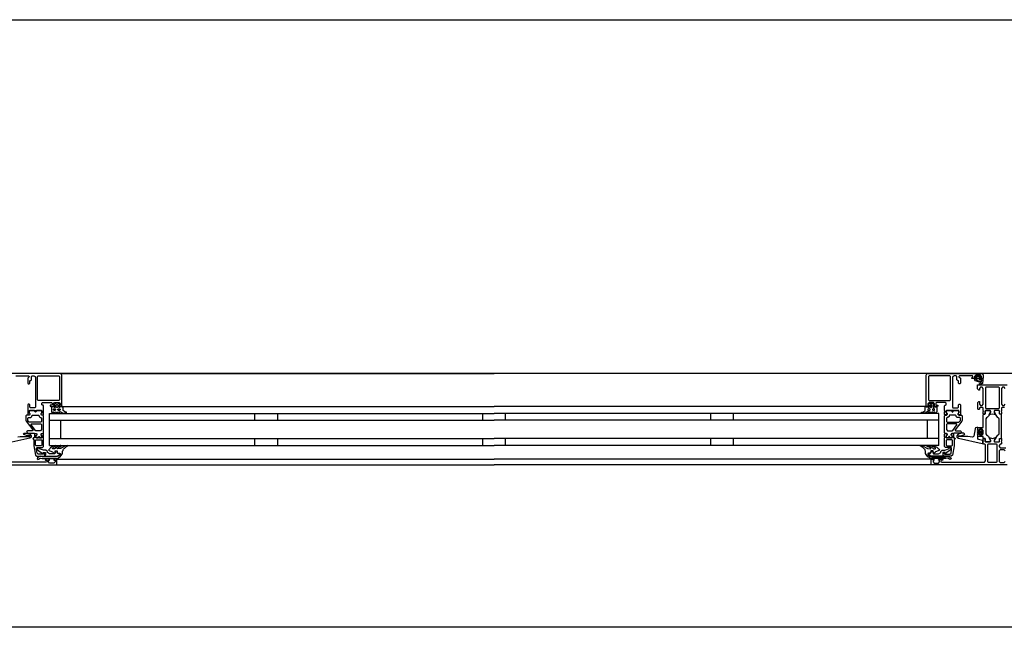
# Model space of a CAD drawing. Header units: millimetres. Extents: x -532 to 413144, y -532 to 654275.
# Tile 6 of 210: x 14434 to 15298, y 12328 to 12860. Entities that reach past the tile are written whole.
import ezdxf

# ---------------------------------------------------------------- set-up
doc = ezdxf.new("R2010")
doc.units = ezdxf.units.MM
doc.header["$LTSCALE"] = 100
doc.layers.add('A-0310-KOZIJN-BU', color=7, linetype='Continuous')
doc.layers.add('A-0410-AFWERKING-GEVEL', color=7, linetype='Continuous')

msp = doc.modelspace()

# ---------------------------------------------------------------- linework, layer by layer
at = {"layer": 'A-0310-KOZIJN-BU'}
for p, q in [((14640, 12515), (14640, 12509)), ((14660, 12515), (14660, 12509)), ((14840, 12515), (14840, 12509)), ((14860, 12509), (14860, 12515)), ((15040, 12509), (15040, 12515)), ((15060, 12509), (15060, 12515)), ((14640, 12493), (14640, 12487)), ((14660, 12493), (14660, 12487)), ((14840, 12493), (14840, 12487)), ((14860, 12487), (14860, 12493)), ((15040, 12487), (15040, 12493)), ((15060, 12487), (15060, 12493))]:
    msp.add_line(p, q, dxfattribs=at)
at = {"layer": 'A-0310-KOZIJN-BU', "ltscale": 10}
for points in [[(14471, 12521.5), (14471, 12548.5), (14470.5, 12549.6875), (14469.5, 12550), (14422.5, 12550)], [(14430.5, 12548), (14441.75, 12548), (14442.25, 12547.5), (14442.25, 12547), (14441, 12546), (14441, 12541.5), (14441.5, 12541), (14442.25, 12541), (14442.75, 12541.5), (14442.75, 12543.5), (14443.25, 12544), (14443.75, 12544), (14444.25, 12544.5), (14444.25, 12547.5), (14444.75, 12548), (14446.5, 12548), (14447.5, 12547.4375), (14448, 12546.5), (14448, 12520.5), (14447.5, 12520), (14443.25, 12520), (14442.75, 12520.5), (14442.75, 12522.5), (14442.25, 12523), (14441.5, 12523), (14441, 12522.5), (14441, 12517.5), (14441, 12517.3125), (14441, 12516.6875), (14441, 12516.5), (14441, 12514.03125), (14441, 12513.6875), (14441.25, 12513.6875), (14442.5, 12513.875), (14443, 12514), (14443.25, 12514.5), (14443, 12514.9375), (14442.25, 12515.375), (14442.25, 12515.71875), (14442.25, 12517.3125), (14442.5, 12517.5), (14453.25, 12517.5), (14453.5, 12517.3125), (14453.5, 12515.71875), (14453.5, 12515.375), (14452.75, 12515.03125), (14452.5, 12514.5), (14452.75, 12514), (14453.25, 12513.875), (14454.5, 12513.6875), (14454.75, 12513.78125), (14455, 12514.03125), (14455, 12516.5), (14454.75, 12516.6875), (14454.75, 12517.3125), (14455, 12517.5), (14455, 12521.6875), (14454.5, 12522.1875), (14454, 12522.1875), (14453.5, 12522.6875), (14453.5, 12524), (14454, 12524.5), (14462, 12524.5), (14462.5, 12524), (14462.5, 12522.6875), (14462, 12522.1875), (14460.75, 12522.1875), (14460.75, 12521.5), (14461.25, 12521), (14464, 12521), (14464.5, 12521.5), (14464.5, 12522), (14463.75, 12522), (14463.75, 12523.5), (14464.5, 12524.5), (14468.5, 12524.5), (14469.5, 12523.5), (14469.5, 12522), (14468.5, 12522), (14468.5, 12521.5), (14469, 12521), (14470.5, 12521), (14471, 12521.5)], [(14469.5, 12550), (14850, 12550)], [(15230.5, 12550), (14850, 12550)], [(15229, 12521.5), (15229, 12548.5), (15229.5, 12549.6875), (15230.5, 12550), (15277.5, 12550), (15278.75, 12549.4375), (15279, 12548.5), (15279, 12545.5), (15277, 12545.5), (15276.5, 12546), (15276.5, 12546.5), (15277.5, 12546.5), (15277.5, 12547.5), (15276.5, 12548.5), (15272.5, 12548.5), (15271.5, 12547.5), (15271.5, 12546.5), (15272.5, 12546.5), (15272.5, 12546), (15272, 12545.5), (15269.25, 12545.5), (15268.875, 12545.65625), (15268.75, 12546), (15268.875, 12546.34375), (15269.25, 12546.5), (15269.5, 12546.5), (15269.875, 12546.65625), (15270, 12547), (15270, 12547.5), (15269.5, 12548), (15258.25, 12548), (15257.75, 12547.5), (15257.75, 12547), (15259, 12546), (15259, 12541.5), (15258.5, 12541), (15257.75, 12541), (15257.25, 12541.5), (15257.25, 12543.5), (15256.75, 12544), (15256.25, 12544), (15255.75, 12544.5), (15255.75, 12547.5), (15255.25, 12548), (15253.5, 12548), (15252.5, 12547.4375), (15252, 12546.5), (15252, 12520.5), (15252.5, 12520), (15256.75, 12520), (15257.25, 12520.5), (15257.25, 12522.5), (15257.75, 12523), (15258.5, 12523), (15259, 12522.5), (15259, 12517.5), (15259, 12517.3125), (15259, 12516.6875), (15259, 12516.5), (15259, 12514.03125), (15259, 12513.6875), (15258.75, 12513.6875), (15257.5, 12513.875), (15257, 12514), (15256.75, 12514.5), (15257, 12514.9375), (15257.75, 12515.375), (15257.75, 12515.71875), (15257.75, 12517.3125), (15257.5, 12517.5), (15246.75, 12517.5), (15246.5, 12517.3125), (15246.5, 12515.71875), (15246.5, 12515.375), (15247.25, 12515.03125), (15247.5, 12514.5), (15247.25, 12514), (15246.75, 12513.875), (15245.5, 12513.6875), (15245.25, 12513.78125), (15245, 12514.03125), (15245, 12516.5), (15245.25, 12516.6875), (15245.25, 12517.3125), (15245, 12517.5), (15245, 12521.6875), (15245.5, 12522.1875), (15246, 12522.1875), (15246.5, 12522.6875), (15246.5, 12524), (15246, 12524.5), (15238, 12524.5), (15237.5, 12524), (15237.5, 12522.6875), (15238, 12522.1875), (15239.25, 12522.1875), (15239.25, 12521.5), (15238.75, 12521), (15236, 12521), (15235.5, 12521.5), (15235.5, 12522), (15236.25, 12522), (15236.25, 12523.5), (15235.5, 12524.5), (15231.5, 12524.5), (15230.5, 12523.5), (15230.5, 12522), (15231.5, 12522), (15231.5, 12521.5), (15231, 12521), (15229.5, 12521), (15229, 12521.5)], [(15275.75, 12546.3125), (15275.75, 12547.09375), (15275.625, 12547.3125), (15273.375, 12547.3125), (15273.125, 12547.125), (15273.125, 12546.3125), (15273.5, 12545.90625), (15275.375, 12545.90625), (15275.75, 12546.3125)], [(15276, 12544.59375), (15276, 12545.125), (15275.875, 12545.1875), (15273.25, 12545.1875), (15273.125, 12545.125), (15273.125, 12544.375), (15273.25, 12544.1875), (15277.5, 12542.59375), (15277.625, 12542.625), (15277.625, 12542.6875), (15277.875, 12543.875), (15277.75, 12544.09375), (15276.5, 12544.09375), (15276, 12544.59375)], [(15297.8125, 12520.3125), (15295.5, 12520.3125), (15295, 12519.8125), (15295, 12517.5), (15294.8125, 12516.78125), (15295, 12516.5), (15295, 12514.59375), (15294.71875, 12514.3125), (15293.71875, 12514.3125), (15293.40625, 12514.59375), (15293.40625, 12517), (15292.90625, 12517.5), (15289, 12517.5), (15288.5, 12517), (15288.5, 12516.3125), (15289.9375, 12513.90625), (15289.9375, 12513.84375), (15289.9375, 12513.78125), (15289.8125, 12513.6875), (15288.625, 12513.9375), (15287, 12514.40625), (15285.4375, 12513.9375), (15284.3125, 12513.71875), (15284.125, 12513.90625), (15285.5, 12516.3125), (15285.5, 12517), (15285, 12517.5), (15281.125, 12517.5), (15280.625, 12517), (15280.625, 12514.59375), (15280.375, 12514.3125), (15279.375, 12514.3125), (15279, 12514.59375), (15279, 12516.5), (15279.25, 12517.21875), (15279, 12517.5), (15279, 12519.8125), (15278.5, 12520.3125), (15276.25, 12520.3125), (15275.75, 12519.8125), (15275.75, 12518.8125), (15275.25, 12518.3125), (15274.75, 12518.3125), (15274.25, 12518.8125), (15274.25, 12524.5), (15275.25, 12525.5), (15275.75, 12525.5), (15275.75, 12523), (15276.75, 12522), (15278, 12522), (15279, 12523), (15279, 12530), (15279, 12531), (15279, 12537), (15278, 12538), (15276.75, 12538), (15275.75, 12537), (15275.75, 12535.5), (15275.125, 12535.5), (15274, 12536.59375), (15274, 12540), (15300, 12540)], [(15298.3125, 12537), (15297.3125, 12538), (15296, 12538), (15295, 12537), (15295, 12531), (15295, 12530), (15295, 12523), (15296, 12522), (15297.3125, 12522), (15298.3125, 12523)], [(14471.5, 12521), (14850, 12521)], [(15228.5, 12521), (14850, 12521)], [(14445.5, 12500.625), (14445.5, 12500.125), (14445, 12499.84375), (14441, 12499.84375), (14440, 12498.84375), (14441, 12497.84375), (14446.5, 12497.84375), (14447, 12497.5625), (14448.5, 12497.5625), (14449, 12497.0625), (14449, 12496.1875), (14448.25, 12495.4375), (14448.25, 12494.0625), (14448.75, 12493.5625), (14450, 12493.5625), (14450.25, 12493.625), (14450.25, 12493.84375), (14450.25, 12494.3125), (14450.5, 12494.75), (14451, 12494.90625), (14451.25, 12494.75), (14451.5, 12494.3125), (14451.5, 12493.8125), (14451.5, 12493.625), (14451.75, 12493.5625), (14453, 12493.5625), (14453.5, 12494.0625), (14453.5, 12495.4375), (14452.75, 12496.1875), (14452.75, 12497.0625), (14453.25, 12497.5625), (14454.5, 12497.5625), (14455, 12498.0625), (14455, 12512.9375), (14454.5, 12513.4375), (14453.25, 12513.4375), (14452.75, 12513.9375), (14452.75, 12514.8125), (14453.5, 12515.59375), (14453.5, 12516.9375), (14453, 12517.4375), (14448.75, 12517.4375), (14448.5, 12517.3125), (14448.5, 12517), (14448.5, 12516.6875), (14448.25, 12516.3125), (14448, 12516.09375), (14447.5, 12516.3125), (14447.25, 12516.6875), (14447.25, 12517), (14447.25, 12517.3125), (14447, 12517.4375), (14442.75, 12517.4375), (14442.25, 12516.9375), (14442.25, 12515.59375), (14443, 12514.8125), (14443, 12513.9375), (14442.5, 12513.4375), (14440, 12513.4375), (14439.5, 12512.9375), (14439.5, 12509.09375), (14439.75, 12508.09375), (14445.5, 12500.625)], [(14460, 12515), (14850, 12515)], [(14460, 12487), (14460, 12515)], [(15240, 12515), (14850, 12515)], [(15240, 12487), (15240, 12515)], [(15254.5, 12500.625), (15254.5, 12500.125), (15255, 12499.84375), (15259, 12499.84375), (15260, 12498.84375), (15259, 12497.84375), (15253.5, 12497.84375), (15253, 12497.5625), (15251.5, 12497.5625), (15251, 12497.0625), (15251, 12496.1875), (15251.75, 12495.4375), (15251.75, 12494.0625), (15251.25, 12493.5625), (15250, 12493.5625), (15249.75, 12493.625), (15249.75, 12493.84375), (15249.75, 12494.3125), (15249.5, 12494.75), (15249, 12494.90625), (15248.75, 12494.75), (15248.5, 12494.3125), (15248.5, 12493.8125), (15248.5, 12493.625), (15248.25, 12493.5625), (15247, 12493.5625), (15246.5, 12494.0625), (15246.5, 12495.4375), (15247.25, 12496.1875), (15247.25, 12497.0625), (15246.75, 12497.5625), (15245.5, 12497.5625), (15245, 12498.0625), (15245, 12512.9375), (15245.5, 12513.4375), (15246.75, 12513.4375), (15247.25, 12513.9375), (15247.25, 12514.8125), (15246.5, 12515.59375), (15246.5, 12516.9375), (15247, 12517.4375), (15251.25, 12517.4375), (15251.5, 12517.3125), (15251.5, 12517), (15251.5, 12516.6875), (15251.75, 12516.3125), (15252, 12516.09375), (15252.5, 12516.3125), (15252.75, 12516.6875), (15252.75, 12517), (15252.75, 12517.3125), (15253, 12517.4375), (15257.25, 12517.4375), (15257.75, 12516.9375), (15257.75, 12515.59375), (15257, 12514.8125), (15257, 12513.9375), (15257.5, 12513.4375), (15260, 12513.4375), (15260.5, 12512.9375), (15260.5, 12509.09375), (15260.25, 12508.09375), (15254.5, 12500.625)], [(14452.75, 12505.84375), (14453.25, 12505.34375), (14453.25, 12500.84375), (14452.25, 12499.84375), (14448.25, 12499.84375), (14447.75, 12500.03125), (14444, 12505.03125), (14444, 12505.5625), (14444.5, 12505.84375), (14452.75, 12505.84375)], [(14460, 12509), (14850, 12509)], [(14470, 12493), (14470, 12509)], [(15240, 12509), (14850, 12509)], [(15230, 12493), (15230, 12509)], [(15247.25, 12505.84375), (15246.75, 12505.34375), (15246.75, 12500.84375), (15247.75, 12499.84375), (15251.75, 12499.84375), (15252.25, 12500.03125), (15256, 12505.03125), (15256, 12505.5625), (15255.5, 12505.84375), (15247.25, 12505.84375)], [(14432.5, 12494.53125), (14434.5, 12494.6875), (14436.5, 12494.78125), (14438.5, 12494.8125), (14440.5, 12494.75), (14442.5, 12494.625), (14442.75, 12494.71875), (14443, 12495.03125), (14442.75, 12495.34375), (14440.75, 12495.28125), (14437.5, 12496.6875), (14437.25, 12497.03125), (14437.75, 12497.375), (14438, 12497.59375), (14439.5, 12497.71875), (14443, 12496.9375), (14444, 12495.4375), (14444, 12494.34375), (14442.75, 12493.3125), (14421.875, 12488.6875)], [(14456, 12477.5), (14456, 12480.3125), (14455, 12480.3125), (14455, 12479.3125), (14450.25, 12479.3125), (14449.25, 12480.125), (14448.75, 12483.34375), (14448.75, 12484.59375), (14449.25, 12485.09375), (14454, 12485.09375), (14455, 12486.09375), (14455, 12493.5), (14454.75, 12493.6875), (14454.75, 12494.3125), (14455, 12494.5), (14455, 12496.96875), (14454.75, 12497.21875), (14454.5, 12497.3125), (14453.25, 12497.125), (14452.75, 12497), (14452.5, 12496.5), (14452.75, 12495.96875), (14453.5, 12495.625), (14453.5, 12495.28125), (14453.5, 12493.6875), (14453.25, 12493.5), (14448.5, 12493.5), (14448.25, 12493.59375), (14448.25, 12493.6875), (14448.25, 12495.28125), (14448.25, 12495.625), (14449, 12496.09375), (14449.25, 12496.5), (14449, 12496.90625), (14448.5, 12497.125), (14447.25, 12497.3125), (14447, 12497.21875), (14447, 12496.96875), (14447, 12494.5), (14447, 12494.3125), (14447, 12493.6875), (14447, 12493.5), (14446, 12493.5), (14445.5, 12492.90625), (14446, 12492.3125), (14446.5, 12492.3125), (14446.5, 12486.59375), (14448, 12478.34375), (14449, 12477.5), (14456, 12477.5)], [(15244, 12477.5), (15244, 12480.3125), (15245, 12480.3125), (15245, 12479.3125), (15249.75, 12479.3125), (15250.75, 12480.125), (15251.25, 12483.34375), (15251.25, 12484.59375), (15250.75, 12485.09375), (15246, 12485.09375), (15245, 12486.09375), (15245, 12493.5), (15245.25, 12493.6875), (15245.25, 12494.3125), (15245, 12494.5), (15245, 12496.96875), (15245.25, 12497.21875), (15245.5, 12497.3125), (15246.75, 12497.125), (15247.25, 12497), (15247.5, 12496.5), (15247.25, 12495.96875), (15246.5, 12495.625), (15246.5, 12495.28125), (15246.5, 12493.6875), (15246.75, 12493.5), (15251.5, 12493.5), (15251.75, 12493.59375), (15251.75, 12493.6875), (15251.75, 12495.28125), (15251.75, 12495.625), (15251, 12496.09375), (15250.75, 12496.5), (15251, 12496.90625), (15251.5, 12497.125), (15252.75, 12497.3125), (15253, 12497.21875), (15253, 12496.96875), (15253, 12494.5), (15253, 12494.3125), (15253, 12493.6875), (15253, 12493.5), (15254, 12493.5), (15254.5, 12492.90625), (15254, 12492.3125), (15253.5, 12492.3125), (15253.5, 12486.59375), (15252, 12478.34375), (15251, 12477.5), (15244, 12477.5)], [(15269.5, 12494.3125), (15267.5, 12494.53125), (15265.5, 12494.6875), (15263.5, 12494.78125), (15261.5, 12494.8125), (15259.5, 12494.75), (15257.5, 12494.625), (15257.25, 12494.71875), (15257, 12495.03125), (15257.25, 12495.34375), (15259.25, 12495.28125), (15262.5, 12496.6875), (15262.75, 12497.03125), (15262.25, 12497.375), (15262, 12497.59375), (15260.5, 12497.71875), (15257, 12496.9375), (15256, 12495.4375), (15256, 12494.34375), (15257.25, 12493.3125), (15278.125, 12488.6875), (15278.625, 12488.78125), (15278.75, 12489.15625), (15278.75, 12490.6875), (15278.375, 12491.1875), (15275, 12492.09375), (15274.25, 12493.0625), (15274.25, 12496.3125), (15273.75, 12496.8125), (15274.25, 12497.3125), (15276.125, 12497.3125), (15276.125, 12496.59375), (15276.25, 12496.34375), (15276.625, 12496.34375), (15278.375, 12497.9375), (15278.75, 12498.6875), (15278.375, 12499.46875), (15276.625, 12501.0625), (15276.25, 12501.0625), (15276.125, 12500.8125), (15276.125, 12500.09375), (15274.25, 12500.09375), (15273.75, 12500.59375), (15274.25, 12501.09375), (15274.25, 12502.6875), (15273.375, 12502.6875), (15272.375, 12502.34375), (15271.875, 12501.46875), (15270.75, 12495.09375), (15270.25, 12494.4375), (15269.5, 12494.3125)], [(15274.375, 12498.09375), (15273.75, 12498.6875), (15274.375, 12499.3125), (15277.125, 12499.3125), (15277.75, 12498.6875), (15277.125, 12498.09375), (15274.375, 12498.09375)], [(14460, 12493), (14850, 12493)], [(14460, 12487), (14850, 12487)], [(15240, 12493), (14850, 12493)], [(15240, 12487), (14850, 12487)], [(15300, 12470), (15234, 12470), (15233.5, 12470.5), (15233.5, 12474.5), (15234, 12475), (15235.5, 12475), (15236, 12474.5), (15236, 12474), (15235, 12474), (15235, 12472.5), (15236, 12471.5), (15239.75, 12471.5), (15240.75, 12472.5), (15240.75, 12474), (15239.75, 12474), (15239.75, 12474.5), (15240.25, 12475), (15243.25, 12475), (15243.75, 12474.5), (15243.25, 12474), (15242.75, 12474), (15241.75, 12473.5), (15241.75, 12472.6875), (15242.75, 12472.1875), (15274, 12472.1875), (15280.125, 12472.4375), (15281, 12473.4375), (15281, 12487.5), (15280.5, 12488), (15279.5, 12488), (15279, 12488.5), (15279, 12490), (15279.25, 12490.71875), (15279, 12491), (15279, 12492.90625), (15279.375, 12493.1875), (15280.375, 12493.1875), (15280.625, 12492.90625), (15280.625, 12490.5), (15281.125, 12490), (15285, 12490), (15285.5, 12490.5), (15285.5, 12491.1875), (15284.125, 12493.59375), (15284.125, 12493.6875), (15284.1875, 12493.78125), (15284.25, 12493.8125), (15286.125, 12493.28125), (15287, 12493.09375), (15287.9375, 12493.28125), (15289.75, 12493.78125), (15289.875, 12493.78125), (15289.9375, 12493.6875), (15289.9375, 12493.59375), (15288.5, 12491.1875), (15288.5, 12490.5), (15289, 12490), (15292.90625, 12490), (15293.40625, 12490.5), (15293.40625, 12492.90625), (15293.71875, 12493.1875), (15294.71875, 12493.1875), (15295, 12492.90625), (15295, 12491), (15294.8125, 12490.28125), (15295, 12490), (15295, 12488.5), (15294.5, 12488), (15294, 12488), (15293, 12487), (15293, 12486), (15294, 12485), (15298.8125, 12485)], [(15282.875, 12472.6875), (15283.375, 12472.1875), (15290.75, 12472.1875), (15291.25, 12472.6875), (15291.25, 12487.6875), (15290.75, 12488.1875), (15283.375, 12488.1875), (15282.875, 12487.6875), (15282.875, 12472.6875)], [(15298.3125, 12482.1875), (15297.3125, 12483.1875), (15294, 12483.1875), (15293, 12482.1875), (15293, 12473), (15294, 12472), (15297.3125, 12472), (15298.3125, 12473)], [(14400, 12470), (14466, 12470), (14466.5, 12470.5), (14466.5, 12474.5), (14466, 12475), (14464.5, 12475), (14464, 12474.5), (14464, 12474), (14465, 12474), (14465, 12472.5), (14464, 12471.5), (14460.25, 12471.5), (14459.25, 12472.5), (14459.25, 12474), (14460.25, 12474), (14460.25, 12474.5), (14459.75, 12475), (14456.75, 12475), (14456.25, 12474.5), (14456.75, 12474), (14457.25, 12474), (14458.25, 12473.5), (14458.25, 12472.6875), (14457.25, 12472.1875), (14426, 12472.1875)], [(14466, 12475), (14850, 12475)], [(14466, 12470), (14850, 12470)], [(15234, 12475), (14850, 12475)], [(15234, 12470), (14850, 12470)], [(18900, 12327.625), (14400, 12327.625)]]:
    msp.add_lwpolyline(points, dxfattribs=at)
for points in [[(14450.25, 12526.3125), (14449.75, 12526.8125), (14449.75, 12547.3125), (14450.25, 12547.8125), (14468.5, 12547.8125), (14469, 12547.3125), (14469, 12526.8125), (14468.5, 12526.3125)], [(15249.75, 12526.3125), (15250.25, 12526.8125), (15250.25, 12547.3125), (15249.75, 12547.8125), (15231.5, 12547.8125), (15231, 12547.3125), (15231, 12526.8125), (15231.5, 12526.3125)], [(15276.375, 12546.625), (15276.25, 12546.46875), (15276.25, 12545.34375), (15276.375, 12545.1875), (15278.25, 12545.1875), (15278.625, 12544.96875), (15278.75, 12544.5), (15278.25, 12541.28125), (15276.75, 12540.1875), (15275.875, 12540.46875), (15275.75, 12540.78125), (15275.875, 12541.09375), (15276.125, 12541.1875), (15276.75, 12541), (15277.25, 12541.21875), (15277.5, 12541.6875), (15277.375, 12541.75), (15277.375, 12541.84375), (15272.25, 12543.5625), (15271.5, 12544.9375), (15271.875, 12545.1875), (15272.75, 12545.1875), (15272.875, 12545.34375), (15272.875, 12546.4375), (15272.75, 12546.625), (15271.875, 12546.78125), (15271.75, 12546.875), (15271.875, 12547.09375), (15272.625, 12547.8125), (15273.25, 12548.09375), (15275.75, 12548.09375), (15276.375, 12547.875), (15277.25, 12547.1875), (15277.375, 12547), (15277.25, 12546.84375)], [(15281.375, 12519.3125), (15292.71875, 12519.3125), (15293.21875, 12519.8125), (15293.21875, 12537.5), (15292.71875, 12538), (15281.375, 12538), (15280.875, 12537.5), (15280.875, 12519.8125)], [(14472, 12520.1875), (14471.5, 12521.1875), (14471, 12521.59375), (14471, 12520.6875), (14469.5, 12520.6875), (14469, 12520.21875), (14468.5, 12520.21875), (14468.5, 12520.6875), (14468.5, 12522), (14468.5, 12522.3125), (14468.5, 12522.3125), (14469, 12522.53125), (14469, 12522.8125), (14468, 12523.84375), (14467.5, 12524), (14466, 12524), (14465.5, 12523.84375), (14464.5, 12522.8125), (14464.5, 12522.625), (14464.5, 12522.375), (14465, 12522.21875), (14465, 12522), (14465, 12520.6875), (14465, 12520.21875), (14464.5, 12520.21875), (14464, 12520.6875), (14462.25, 12520.6875), (14461.75, 12520.40625), (14461.75, 12516.40625), (14462.5, 12515.40625), (14462.75, 12515.1875), (14463.25, 12515.40625), (14463.5, 12516.1875), (14463.75, 12516.40625), (14464, 12516.1875), (14464.5, 12515.40625), (14464.5, 12515.1875), (14465, 12515.40625), (14465.5, 12516.1875), (14465.5, 12516.40625), (14466, 12516.1875), (14466.5, 12515.40625), (14466.5, 12515.1875), (14467, 12515.40625), (14467.5, 12516.1875), (14467.5, 12516.40625), (14468, 12516.1875), (14468.5, 12515.40625), (14468.5, 12515.1875), (14469, 12515.46875), (14469, 12516.3125), (14469.5, 12516.8125), (14471, 12515.6875), (14472, 12515.1875), (14475, 12515.1875), (14475, 12515.625), (14475, 12515.84375), (14475, 12516.0625), (14474, 12516.15625), (14473.5, 12516.28125), (14472, 12517.65625)], [(14466.5, 12520.1875), (14466, 12520.6875), (14466, 12522.3125), (14466.5, 12522.8125), (14467, 12522.8125), (14467.5, 12522.3125), (14467.5, 12520.6875), (14467, 12520.1875)], [(15228, 12520.1875), (15228.5, 12521.1875), (15229, 12521.59375), (15229, 12520.6875), (15230.5, 12520.6875), (15231, 12520.21875), (15231.5, 12520.21875), (15231.5, 12520.6875), (15231.5, 12522), (15231.5, 12522.3125), (15231.5, 12522.3125), (15231, 12522.53125), (15231, 12522.8125), (15232, 12523.84375), (15232.5, 12524), (15234, 12524), (15234.5, 12523.84375), (15235.5, 12522.8125), (15235.5, 12522.625), (15235.5, 12522.375), (15235, 12522.21875), (15235, 12522), (15235, 12520.6875), (15235, 12520.21875), (15235.5, 12520.21875), (15236, 12520.6875), (15237.75, 12520.6875), (15238.25, 12520.40625), (15238.25, 12516.40625), (15237.5, 12515.40625), (15237.25, 12515.1875), (15236.75, 12515.40625), (15236.5, 12516.1875), (15236.25, 12516.40625), (15236, 12516.1875), (15235.5, 12515.40625), (15235.5, 12515.1875), (15235, 12515.40625), (15234.5, 12516.1875), (15234.5, 12516.40625), (15234, 12516.1875), (15233.5, 12515.40625), (15233.5, 12515.1875), (15233, 12515.40625), (15232.5, 12516.1875), (15232.5, 12516.40625), (15232, 12516.1875), (15231.5, 12515.40625), (15231.5, 12515.1875), (15231, 12515.46875), (15231, 12516.3125), (15230.5, 12516.8125), (15229, 12515.6875), (15228, 12515.1875), (15225, 12515.1875), (15225, 12515.625), (15225, 12515.84375), (15225, 12516.0625), (15226, 12516.15625), (15226.5, 12516.28125), (15228, 12517.65625)], [(15233.5, 12520.1875), (15234, 12520.6875), (15234, 12522.3125), (15233.5, 12522.8125), (15233, 12522.8125), (15232.5, 12522.3125), (15232.5, 12520.6875), (15233, 12520.1875)], [(14452.75, 12507.4375), (14442.5, 12507.4375), (14442, 12507.625), (14441, 12508.84375), (14441, 12509.125), (14441, 12510.9375), (14441.5, 12511.4375), (14443.75, 12511.4375), (14444.75, 12512.4375), (14444.75, 12512.9375), (14445.25, 12513.4375), (14450.5, 12513.4375), (14451, 12512.9375), (14451, 12512.4375), (14452, 12511.4375), (14452.75, 12511.4375), (14453.25, 12510.9375), (14453.25, 12507.9375)], [(14448, 12517.3125), (14448.25, 12517.1875), (14448.5, 12516.65625), (14448.25, 12516.28125), (14447.75, 12516.125), (14447.5, 12516.28125), (14447.25, 12516.65625), (14447.5, 12517.1875)], [(14464, 12519.1875), (14465, 12519.1875), (14465.5, 12518.6875), (14465.5, 12518.09375), (14465, 12517.59375), (14464, 12517.59375), (14463.75, 12518.09375), (14463.75, 12518.6875)], [(14468, 12519.1875), (14469, 12519.1875), (14469.5, 12518.6875), (14469.5, 12518.09375), (14469, 12517.59375), (14468, 12517.59375), (14467.5, 12518.09375), (14467.5, 12518.6875)], [(15232, 12519.1875), (15231, 12519.1875), (15230.5, 12518.6875), (15230.5, 12518.09375), (15231, 12517.59375), (15232, 12517.59375), (15232.5, 12518.09375), (15232.5, 12518.6875)], [(15236, 12519.1875), (15235, 12519.1875), (15234.5, 12518.6875), (15234.5, 12518.09375), (15235, 12517.59375), (15236, 12517.59375), (15236.25, 12518.09375), (15236.25, 12518.6875)], [(15247.25, 12507.4375), (15257.5, 12507.4375), (15258, 12507.625), (15259, 12508.84375), (15259, 12509.125), (15259, 12510.9375), (15258.5, 12511.4375), (15256.25, 12511.4375), (15255.25, 12512.4375), (15255.25, 12512.9375), (15254.75, 12513.4375), (15249.5, 12513.4375), (15249, 12512.9375), (15249, 12512.4375), (15248, 12511.4375), (15247.25, 12511.4375), (15246.75, 12510.9375), (15246.75, 12507.9375)], [(15252, 12517.3125), (15251.75, 12517.1875), (15251.5, 12516.65625), (15251.75, 12516.28125), (15252.25, 12516.125), (15252.5, 12516.28125), (15252.75, 12516.65625), (15252.5, 12517.1875)], [(15280.375, 12514.3125), (15280.625, 12514.59375), (15280.625, 12517), (15281.125, 12517.5), (15284.6875, 12517.5), (15285.5, 12516.78125), (15285.375, 12515.96875), (15283.5, 12512.5625), (15282.75, 12511.78125), (15281.75, 12511.25), (15281.25, 12510.375), (15281.25, 12497.125), (15281.75, 12496.25), (15282.75, 12495.71875), (15283.5, 12494.9375), (15285.375, 12491.53125), (15285.375, 12490.4375), (15284.6875, 12490), (15281.125, 12490), (15280.625, 12490.5), (15280.625, 12492.90625), (15280.375, 12493.1875), (15279.5, 12493.1875), (15279, 12493.6875), (15279, 12494.6875), (15274.75, 12494.6875), (15274.25, 12495.1875), (15274.25, 12496.03125), (15275, 12497), (15275.75, 12497.1875), (15275.75, 12496.1875), (15278, 12496.1875), (15279, 12497.1875), (15279, 12500.1875), (15278, 12501.1875), (15275.75, 12501.1875), (15275.75, 12500.1875), (15275, 12500.40625), (15274.25, 12501.375), (15274.25, 12502.1875), (15274.75, 12502.6875), (15279, 12502.6875), (15279, 12513.8125), (15279.5, 12514.3125)], [(15293.71875, 12514.3125), (15293.40625, 12514.59375), (15293.40625, 12517), (15292.90625, 12517.5), (15289.375, 12517.5), (15288.5625, 12516.78125), (15288.6875, 12515.96875), (15290.625, 12512.5625), (15291.375, 12511.78125), (15292.3125, 12511.25), (15292.8125, 12510.375), (15292.8125, 12497.125), (15292.3125, 12496.25), (15291.375, 12495.71875), (15290.625, 12494.9375), (15288.6875, 12491.53125), (15288.6875, 12490.4375), (15289.375, 12490), (15292.90625, 12490), (15293.40625, 12490.5), (15293.40625, 12492.90625), (15293.71875, 12493.1875), (15294.5, 12493.1875), (15295, 12493.6875), (15295, 12513.8125), (15294.5, 12514.3125)], [(14451, 12494.90625), (14451.25, 12494.78125), (14451.5, 12494.25), (14451.25, 12493.875), (14450.75, 12493.71875), (14450.5, 12493.875), (14450.25, 12494.25), (14450.5, 12494.78125)], [(15249, 12494.90625), (15248.75, 12494.78125), (15248.5, 12494.25), (15248.75, 12493.875), (15249.25, 12493.71875), (15249.5, 12493.875), (15249.75, 12494.25), (15249.5, 12494.78125)], [(14448, 12487.09375), (14448, 12491.5), (14448.5, 12492), (14453, 12492), (14453.5, 12491.5), (14453.5, 12487.09375), (14453, 12486.59375), (14448.5, 12486.59375)], [(14466, 12477.09375), (14454, 12477.09375), (14452.25, 12477.4375), (14451.5, 12477.375), (14449.5, 12476.0625), (14449.25, 12475.21875), (14450, 12474.6875), (14450.5, 12474.84375), (14452, 12475.8125), (14452.25, 12475.875), (14452.25, 12475.875), (14453.75, 12475.59375), (14466, 12475.59375), (14467.5, 12475.875), (14469, 12476.625), (14469.5, 12476.90625), (14470.5, 12478.1875), (14471.5, 12479.78125), (14471.5, 12481.125), (14471.5, 12481.8125), (14472, 12482.4375), (14472, 12483.09375), (14472.5, 12483.6875), (14473, 12484.21875), (14473.5, 12484.71875), (14474, 12485.1875), (14474.5, 12485.59375), (14475, 12485.9375), (14476, 12486.1875), (14476, 12486.6875), (14475.5, 12486.875), (14474.5, 12486.65625), (14473.5, 12486.375), (14473, 12486), (14472, 12485.59375), (14471.5, 12485.09375), (14470.5, 12484.53125), (14470, 12484.375), (14467.5, 12484.09375), (14467, 12484.28125), (14467, 12484.53125), (14467.5, 12484.96875), (14468.5, 12485.34375), (14469, 12485.625), (14469.5, 12485.875), (14470.5, 12486.3125), (14470.5, 12486.5), (14470, 12486.875), (14469.5, 12486.78125), (14468.5, 12486.59375), (14468, 12486.375), (14467.5, 12486.0625), (14466.5, 12485.6875), (14466, 12485.25), (14465.5, 12484.78125), (14465, 12484.21875), (14464.5, 12484.09375), (14463, 12484.09375), (14462.75, 12484.28125), (14462.75, 12484.5625), (14463.25, 12484.96875), (14463.75, 12485.3125), (14464, 12485.59375), (14464.5, 12485.8125), (14465.5, 12485.9375), (14465.5, 12486.5625), (14465, 12486.875), (14464, 12486.65625), (14463.5, 12486.40625), (14463, 12486.09375), (14462.25, 12485.71875), (14461.75, 12485.3125), (14461, 12484.84375), (14460.5, 12484.3125), (14460, 12483.75), (14459.25, 12482.9375), (14459.75, 12482.46875), (14460.5, 12482.21875), (14461.25, 12481.9375), (14462, 12481.625), (14462.75, 12481.21875), (14463.25, 12480.78125), (14464, 12480.3125), (14464.5, 12479.96875), (14464.5, 12480.03125), (14465, 12480.3125), (14465, 12481.96875), (14465, 12482.28125), (14467, 12482.28125), (14467, 12481.96875), (14467, 12480.46875), (14467.5, 12480.1875), (14469, 12480.1875), (14469.5, 12479.875), (14469.5, 12479.15625), (14469.5, 12478.875), (14468, 12477.6875), (14468, 12477.53125)], [(15234, 12477.09375), (15246, 12477.09375), (15247.75, 12477.4375), (15248.5, 12477.375), (15250.5, 12476.0625), (15250.75, 12475.21875), (15250, 12474.6875), (15249.5, 12474.84375), (15248, 12475.8125), (15247.75, 12475.875), (15247.75, 12475.875), (15246.25, 12475.59375), (15234, 12475.59375), (15232.5, 12475.875), (15231, 12476.625), (15230.5, 12476.90625), (15229.5, 12478.1875), (15228.5, 12479.78125), (15228.5, 12481.125), (15228.5, 12481.8125), (15228, 12482.4375), (15228, 12483.09375), (15227.5, 12483.6875), (15227, 12484.21875), (15226.5, 12484.71875), (15226, 12485.1875), (15225.5, 12485.59375), (15225, 12485.9375), (15224, 12486.1875), (15224, 12486.6875), (15224.5, 12486.875), (15225.5, 12486.65625), (15226.5, 12486.375), (15227, 12486), (15228, 12485.59375), (15228.5, 12485.09375), (15229.5, 12484.53125), (15230, 12484.375), (15232.5, 12484.09375), (15233, 12484.28125), (15233, 12484.53125), (15232.5, 12484.96875), (15231.5, 12485.34375), (15231, 12485.625), (15230.5, 12485.875), (15229.5, 12486.3125), (15229.5, 12486.5), (15230, 12486.875), (15230.5, 12486.78125), (15231.5, 12486.59375), (15232, 12486.375), (15232.5, 12486.0625), (15233.5, 12485.6875), (15234, 12485.25), (15234.5, 12484.78125), (15235, 12484.21875), (15235.5, 12484.09375), (15237, 12484.09375), (15237.25, 12484.28125), (15237.25, 12484.5625), (15236.75, 12484.96875), (15236.25, 12485.3125), (15236, 12485.59375), (15235.5, 12485.8125), (15234.5, 12485.9375), (15234.5, 12486.5625), (15235, 12486.875), (15236, 12486.65625), (15236.5, 12486.40625), (15237, 12486.09375), (15237.75, 12485.71875), (15238.25, 12485.3125), (15239, 12484.84375), (15239.5, 12484.3125), (15240, 12483.75), (15240.75, 12482.9375), (15240.25, 12482.46875), (15239.5, 12482.21875), (15238.75, 12481.9375), (15238, 12481.625), (15237.25, 12481.21875), (15236.75, 12480.78125), (15236, 12480.3125), (15235.5, 12479.96875), (15235.5, 12480.03125), (15235, 12480.3125), (15235, 12481.96875), (15235, 12482.28125), (15233, 12482.28125), (15233, 12481.96875), (15233, 12480.46875), (15232.5, 12480.1875), (15231, 12480.1875), (15230.5, 12479.875), (15230.5, 12479.15625), (15230.5, 12478.875), (15232, 12477.6875), (15232, 12477.53125)], [(15252, 12487.09375), (15252, 12491.5), (15251.5, 12492), (15247, 12492), (15246.5, 12491.5), (15246.5, 12487.09375), (15247, 12486.59375), (15251.5, 12486.59375)], [(14457, 12482.6875), (14454.75, 12482.6875), (14451.5, 12484), (14451, 12484.71875), (14450.5, 12485), (14449.75, 12484.71875), (14449.5, 12484), (14449.75, 12483.28125), (14449.75, 12483.1875), (14454, 12479.8125), (14454.5, 12479.8125), (14454.5, 12480.6875), (14456.5, 12480.6875), (14456.5, 12478.59375), (14456.25, 12478.3125), (14456.25, 12477.5), (14466, 12477.5), (14467.5, 12477.90625), (14469, 12479.0625), (14469, 12479.625), (14468.5, 12480), (14467.5, 12480), (14467, 12480.5), (14467, 12481.5), (14466.5, 12482), (14465.5, 12482), (14465, 12481.5), (14465, 12480.1875), (14464.5, 12479.6875), (14460.25, 12479.6875), (14458.25, 12480.8125), (14458.25, 12481.53125)], [(15243, 12482.6875), (15245.25, 12482.6875), (15248.5, 12484), (15249, 12484.71875), (15249.5, 12485), (15250.25, 12484.71875), (15250.5, 12484), (15250.25, 12483.28125), (15250.25, 12483.1875), (15246, 12479.8125), (15245.5, 12479.8125), (15245.5, 12480.6875), (15243.5, 12480.6875), (15243.5, 12478.59375), (15243.75, 12478.3125), (15243.75, 12477.5), (15234, 12477.5), (15232.5, 12477.90625), (15231, 12479.0625), (15231, 12479.625), (15231.5, 12480), (15232.5, 12480), (15233, 12480.5), (15233, 12481.5), (15233.5, 12482), (15234.5, 12482), (15235, 12481.5), (15235, 12480.1875), (15235.5, 12479.6875), (15239.75, 12479.6875), (15241.75, 12480.8125), (15241.75, 12481.53125)]]:
    msp.add_lwpolyline(points, close=True, dxfattribs=at)
at = {"layer": 'A-0410-AFWERKING-GEVEL', "ltscale": 10}
msp.add_lwpolyline([(18900, 12550), (14400, 12550), (14400, 12860), (18900, 12860)], close=True, dxfattribs=at)

doc.saveas('drawing.dxf')
